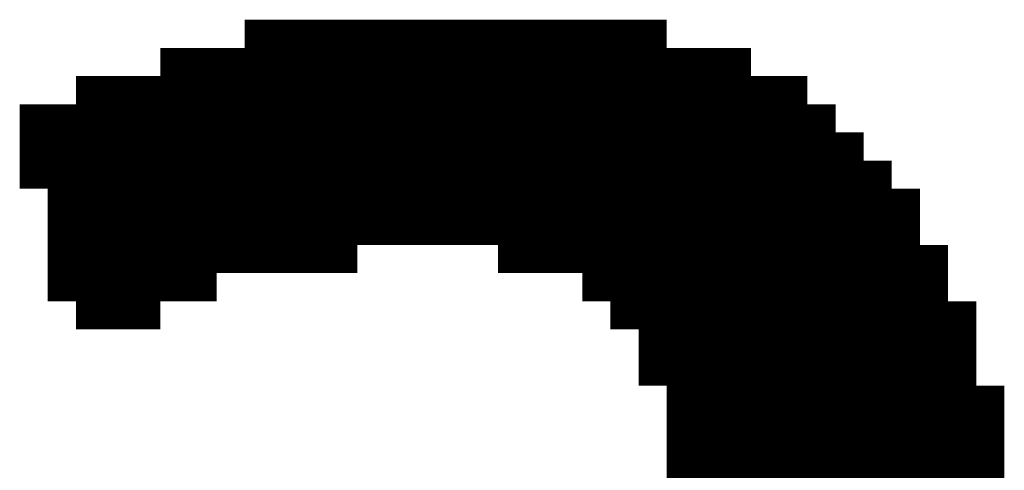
# Model space of a CAD drawing. Extents: x 63 to 129, y -4 to 99.
# Tile 20 of 69: x 78.639 to 79.528, y 4.356 to 4.763. Entities that reach past the tile are written whole.
import ezdxf

# ---------------------------------------------------------------- set-up
doc = ezdxf.new("R2010")
doc.units = 0
doc.layers.get('0').update_dxf_attribs({"linetype": 'CONTINUOUS'})
doc.layers.add('2D_LINE_29', color=112, linetype='CONTINUOUS')

# ---------------------------------------------------------------- blocks, each defined once
blk = doc.blocks.new('SMOOTH_0$0254')
at = {"const_width": 0.0127}
blk.add_lwpolyline([(-0.00635, 0, 1), (0.00635, 0, 1)], format="xyb", close=True, dxfattribs=at)
blk = doc.blocks.new('DRAWING_274')
at = {"layer": '2D_LINE_29', "const_width": 0.0254}
for points in [[(-4.9022, -1.5748), (-4.8768, -1.5748), (-4.8768, -1.5494), (-4.8514, -1.5494), (-4.826, -1.5494), (-4.8006, -1.5494), (-4.8006, -1.524), (-4.7752, -1.524), (-4.7752, -1.4986), (-4.7498, -1.4986), (-4.7498, -1.4732), (-4.7244, -1.4732), (-4.7244, -1.4478), (-4.699, -1.4478), (-4.6736, -1.4478), (-4.6736, -1.4224), (-4.6482, -1.4224), (-4.6228, -1.4224), (-4.5974, -1.4224), (-4.5974, -1.397), (-4.572, -1.397), (-4.5466, -1.397), (-4.5466, -1.3716), (-4.5466, -1.3462), (-4.5466, -1.3208), (-4.5466, -1.2954), (-4.5466, -1.27), (-4.5466, -1.2446), (-4.5466, -1.2192), (-4.5466, -1.1938)], [(-4.8768, -1.6002), (-4.8768, -1.5748), (-4.8514, -1.5748), (-4.826, -1.5748), (-4.8006, -1.5748), (-4.8006, -1.5494), (-4.7752, -1.5494), (-4.7752, -1.524), (-4.7498, -1.524), (-4.7498, -1.4986), (-4.7244, -1.4986), (-4.7244, -1.4732), (-4.699, -1.4732), (-4.6736, -1.4732), (-4.6736, -1.4478), (-4.6482, -1.4478), (-4.6228, -1.4478), (-4.5974, -1.4478), (-4.572, -1.4478), (-4.572, -1.4224), (-4.5466, -1.4224), (-4.5466, -1.397), (-4.5212, -1.397), (-4.4958, -1.397), (-4.4704, -1.397), (-4.4704, -1.3716), (-4.4704, -1.3462), (-4.4704, -1.3208), (-4.4704, -1.2954), (-4.4704, -1.27), (-4.4704, -1.2446), (-4.4704, -1.2192), (-4.4704, -1.1938)], [(-4.8514, -1.6002), (-4.8514, -1.5748), (-4.8514, -1.5494), (-4.8514, -1.524), (-4.8514, -1.4986), (-4.8514, -1.4732), (-4.8514, -1.4478), (-4.8514, -1.4224), (-4.8514, -1.397), (-4.826, -1.397), (-4.826, -1.3716), (-4.826, -1.3462), (-4.8006, -1.3462), (-4.8006, -1.3208), (-4.7752, -1.3208), (-4.7752, -1.2954), (-4.7498, -1.2954), (-4.7498, -1.27), (-4.7244, -1.27), (-4.7244, -1.2446), (-4.6736, -1.2446), (-4.6736, -1.2192), (-4.5974, -1.2192), (-4.5974, -1.1938), (-4.2418, -1.1938), (-4.2418, -1.2192), (-4.1656, -1.2192), (-4.1656, -1.2446), (-4.0894, -1.2446), (-4.0894, -1.27), (-4.0386, -1.27), (-4.0386, -1.2954), (-4.0386, -1.3208), (-4.064, -1.3208), (-4.0894, -1.3208), (-4.0894, -1.3462), (-4.0894, -1.3716), (-4.0894, -1.397), (-4.0894, -1.4224), (-4.0894, -1.4478), (-4.1148, -1.4478), (-4.1402, -1.4478), (-4.1402, -1.4224), (-4.1402, -1.397), (-4.1402, -1.3716), (-4.1402, -1.3462), (-4.1402, -1.3208), (-4.1402, -1.2954), (-4.1402, -1.27), (-4.1402, -1.2446)], [(-4.6736, -1.6002), (-4.6736, -1.5748), (-4.6736, -1.5494), (-4.6736, -1.524), (-4.6736, -1.4986), (-4.6482, -1.4986), (-4.6228, -1.4986), (-4.5974, -1.4986), (-4.5974, -1.4732), (-4.5974, -1.4478), (-4.5974, -1.4224), (-4.572, -1.4224), (-4.572, -1.397), (-4.572, -1.3716), (-4.572, -1.3462), (-4.572, -1.3208), (-4.572, -1.2954), (-4.572, -1.27), (-4.572, -1.2446), (-4.572, -1.2192), (-4.572, -1.1938)], [(-4.5212, -1.397), (-4.5212, -1.3716), (-4.5212, -1.3462), (-4.5212, -1.3208), (-4.5212, -1.2954), (-4.5212, -1.27), (-4.5212, -1.2446), (-4.5212, -1.2192), (-4.5212, -1.1938)], [(-4.4958, -1.397), (-4.4958, -1.3716), (-4.4958, -1.3462), (-4.4958, -1.3208), (-4.4958, -1.2954), (-4.4958, -1.27), (-4.4958, -1.2446), (-4.4958, -1.2192), (-4.4958, -1.1938)], [(-4.445, -1.3716), (-4.445, -1.3462), (-4.445, -1.3208), (-4.445, -1.2954), (-4.445, -1.27), (-4.445, -1.2446), (-4.445, -1.2192), (-4.445, -1.1938)], [(-4.4196, -1.3716), (-4.4196, -1.3462), (-4.4196, -1.3208), (-4.4196, -1.2954), (-4.4196, -1.27), (-4.4196, -1.2446), (-4.4196, -1.2192), (-4.4196, -1.1938)], [(-4.3942, -1.3716), (-4.3942, -1.3462), (-4.3942, -1.3208), (-4.3942, -1.2954), (-4.3942, -1.27), (-4.3942, -1.2446), (-4.3942, -1.2192), (-4.3942, -1.1938)], [(-4.3688, -1.3716), (-4.3688, -1.3462), (-4.3688, -1.3208), (-4.3688, -1.2954), (-4.3688, -1.27), (-4.3688, -1.2446), (-4.3688, -1.2192), (-4.3688, -1.1938)], [(-4.3434, -1.3716), (-4.3434, -1.3462), (-4.3434, -1.3208), (-4.3434, -1.2954), (-4.3434, -1.27), (-4.3434, -1.2446), (-4.3434, -1.2192), (-4.3434, -1.1938)], [(-4.064, -1.397), (-4.0894, -1.397), (-4.1148, -1.397), (-4.1402, -1.397), (-4.1656, -1.397), (-4.191, -1.397), (-4.2164, -1.397), (-4.2418, -1.397), (-4.2672, -1.397), (-4.2926, -1.397), (-4.318, -1.397), (-4.318, -1.3716), (-4.318, -1.3462), (-4.318, -1.3208), (-4.318, -1.2954), (-4.318, -1.27), (-4.318, -1.2446), (-4.318, -1.2192), (-4.318, -1.1938)], [(-4.2926, -1.397), (-4.2926, -1.3716), (-4.2926, -1.3462), (-4.2926, -1.3208), (-4.2926, -1.2954), (-4.2926, -1.27), (-4.2926, -1.2446), (-4.2926, -1.2192), (-4.2926, -1.1938)], [(-4.2672, -1.397), (-4.2672, -1.3716), (-4.2672, -1.3462), (-4.2672, -1.3208), (-4.2672, -1.2954), (-4.2672, -1.27), (-4.2672, -1.2446), (-4.2672, -1.2192), (-4.2672, -1.1938)], [(-4.826, -1.3716), (-4.8006, -1.3716), (-4.8006, -1.3462), (-4.7752, -1.3462), (-4.7752, -1.3208), (-4.7498, -1.3208), (-4.7498, -1.2954), (-4.7244, -1.2954), (-4.7244, -1.27), (-4.699, -1.27), (-4.6736, -1.27), (-4.6736, -1.2446), (-4.6482, -1.2446), (-4.6228, -1.2446), (-4.5974, -1.2446), (-4.5974, -1.2192), (-4.572, -1.2192), (-4.5466, -1.2192), (-4.5212, -1.2192), (-4.4958, -1.2192), (-4.4704, -1.2192), (-4.445, -1.2192), (-4.4196, -1.2192), (-4.3942, -1.2192), (-4.3688, -1.2192), (-4.3434, -1.2192), (-4.318, -1.2192), (-4.2926, -1.2192), (-4.2672, -1.2192), (-4.2418, -1.2192), (-4.2418, -1.2446), (-4.2164, -1.2446), (-4.191, -1.2446), (-4.1656, -1.2446), (-4.1656, -1.27), (-4.1402, -1.27), (-4.1148, -1.27), (-4.0894, -1.27), (-4.0894, -1.2954), (-4.064, -1.2954), (-4.0386, -1.2954)], [(-4.6482, -1.6002), (-4.6482, -1.5748), (-4.6482, -1.5494), (-4.6482, -1.524), (-4.6482, -1.4986), (-4.6482, -1.4732), (-4.6482, -1.4478), (-4.6482, -1.4224), (-4.6482, -1.397), (-4.6482, -1.3716), (-4.6482, -1.3462), (-4.6482, -1.3208), (-4.6482, -1.2954), (-4.6482, -1.27), (-4.6482, -1.2446), (-4.6482, -1.2192)], [(-4.6228, -1.6002), (-4.6228, -1.5748), (-4.6228, -1.5494), (-4.6228, -1.524), (-4.6228, -1.4986), (-4.6228, -1.4732), (-4.6228, -1.4478), (-4.6228, -1.4224), (-4.6228, -1.397), (-4.6228, -1.3716), (-4.6228, -1.3462), (-4.6228, -1.3208), (-4.6228, -1.2954), (-4.6228, -1.27), (-4.6228, -1.2446), (-4.6228, -1.2192)], [(-4.2164, -1.397), (-4.2164, -1.3716), (-4.2164, -1.3462), (-4.2164, -1.3208), (-4.2164, -1.2954), (-4.2164, -1.27), (-4.2164, -1.2446), (-4.2164, -1.2192)], [(-4.064, -1.27), (-4.064, -1.2954), (-4.064, -1.3208), (-4.064, -1.3462), (-4.064, -1.3716), (-4.064, -1.397), (-4.064, -1.4224), (-4.0894, -1.4224), (-4.1148, -1.4224), (-4.1402, -1.4224), (-4.1656, -1.4224), (-4.191, -1.4224), (-4.191, -1.397), (-4.191, -1.3716), (-4.191, -1.3462), (-4.191, -1.3208), (-4.191, -1.2954), (-4.191, -1.27), (-4.191, -1.2446), (-4.191, -1.2192)], [(-4.826, -1.6002), (-4.826, -1.5748), (-4.826, -1.5494), (-4.826, -1.524), (-4.826, -1.4986), (-4.826, -1.4732), (-4.826, -1.4478), (-4.826, -1.4224), (-4.826, -1.397), (-4.8006, -1.397), (-4.8006, -1.3716), (-4.7752, -1.3716), (-4.7752, -1.3462), (-4.7498, -1.3462), (-4.7498, -1.3208), (-4.7244, -1.3208), (-4.7244, -1.2954), (-4.699, -1.2954), (-4.6736, -1.2954), (-4.6736, -1.27), (-4.6482, -1.27), (-4.6228, -1.27), (-4.5974, -1.27), (-4.5974, -1.2446), (-4.572, -1.2446), (-4.5466, -1.2446), (-4.5212, -1.2446), (-4.4958, -1.2446), (-4.4704, -1.2446), (-4.445, -1.2446), (-4.4196, -1.2446), (-4.3942, -1.2446), (-4.3688, -1.2446), (-4.3434, -1.2446), (-4.318, -1.2446), (-4.2926, -1.2446), (-4.2672, -1.2446), (-4.2418, -1.2446), (-4.2418, -1.27), (-4.2164, -1.27), (-4.191, -1.27), (-4.1656, -1.27), (-4.1656, -1.2954), (-4.1402, -1.2954), (-4.1148, -1.2954), (-4.0894, -1.2954), (-4.0894, -1.3208), (-4.1148, -1.3208), (-4.1402, -1.3208), (-4.1656, -1.3208), (-4.1656, -1.3462), (-4.1656, -1.3716), (-4.1656, -1.397), (-4.1656, -1.4224)], [(-4.699, -1.6002), (-4.699, -1.5748), (-4.699, -1.5494), (-4.699, -1.524), (-4.699, -1.4986), (-4.699, -1.4732), (-4.699, -1.4478), (-4.699, -1.4224), (-4.699, -1.397), (-4.699, -1.3716), (-4.699, -1.3462), (-4.699, -1.3208), (-4.699, -1.2954), (-4.699, -1.27), (-4.699, -1.2446)], [(-4.1148, -1.4478), (-4.1148, -1.4224), (-4.1148, -1.397), (-4.1148, -1.3716), (-4.1148, -1.3462), (-4.1148, -1.3208), (-4.1148, -1.2954), (-4.1148, -1.27), (-4.1148, -1.2446)], [(-4.8514, -1.4224), (-4.826, -1.4224), (-4.8006, -1.4224), (-4.8006, -1.397), (-4.7752, -1.397), (-4.7752, -1.3716), (-4.7498, -1.3716), (-4.7498, -1.3462), (-4.7244, -1.3462), (-4.7244, -1.3208), (-4.699, -1.3208), (-4.6736, -1.3208), (-4.6736, -1.2954), (-4.6482, -1.2954), (-4.6228, -1.2954), (-4.5974, -1.2954), (-4.5974, -1.27), (-4.572, -1.27), (-4.5466, -1.27), (-4.5212, -1.27), (-4.4958, -1.27), (-4.4704, -1.27), (-4.445, -1.27), (-4.4196, -1.27), (-4.3942, -1.27), (-4.3688, -1.27), (-4.3434, -1.27), (-4.318, -1.27), (-4.2926, -1.27), (-4.2672, -1.27), (-4.2418, -1.27), (-4.2418, -1.2954), (-4.2164, -1.2954), (-4.191, -1.2954), (-4.1656, -1.2954), (-4.1656, -1.3208), (-4.191, -1.3208), (-4.2164, -1.3208), (-4.2418, -1.3208), (-4.2418, -1.3462), (-4.2164, -1.3462), (-4.191, -1.3462), (-4.1656, -1.3462), (-4.1402, -1.3462), (-4.1148, -1.3462), (-4.0894, -1.3462), (-4.064, -1.3462)], [(-4.9022, -1.6002), (-4.9022, -1.5748), (-4.9022, -1.5494), (-4.9022, -1.524), (-4.8768, -1.524), (-4.8768, -1.4986), (-4.8768, -1.4732), (-4.8768, -1.4478), (-4.8514, -1.4478), (-4.826, -1.4478), (-4.8006, -1.4478), (-4.8006, -1.4224), (-4.7752, -1.4224), (-4.7752, -1.397), (-4.7498, -1.397), (-4.7498, -1.3716), (-4.7244, -1.3716), (-4.7244, -1.3462), (-4.699, -1.3462), (-4.6736, -1.3462), (-4.6736, -1.3208), (-4.6482, -1.3208), (-4.6228, -1.3208), (-4.5974, -1.3208), (-4.5974, -1.2954), (-4.572, -1.2954), (-4.5466, -1.2954), (-4.5212, -1.2954), (-4.4958, -1.2954), (-4.4704, -1.2954), (-4.445, -1.2954), (-4.4196, -1.2954), (-4.3942, -1.2954), (-4.3688, -1.2954), (-4.3434, -1.2954), (-4.318, -1.2954), (-4.2926, -1.2954), (-4.2672, -1.2954), (-4.2418, -1.2954), (-4.2418, -1.3208), (-4.2672, -1.3208), (-4.2926, -1.3208), (-4.318, -1.3208), (-4.3434, -1.3208), (-4.3688, -1.3208), (-4.3942, -1.3208), (-4.4196, -1.3208), (-4.445, -1.3208), (-4.4704, -1.3208), (-4.4958, -1.3208), (-4.5212, -1.3208), (-4.5466, -1.3208), (-4.572, -1.3208), (-4.5974, -1.3208), (-4.5974, -1.3462), (-4.6228, -1.3462), (-4.6482, -1.3462), (-4.6736, -1.3462), (-4.6736, -1.3716), (-4.699, -1.3716), (-4.7244, -1.3716), (-4.7244, -1.397), (-4.7498, -1.397), (-4.7498, -1.4224), (-4.7752, -1.4224), (-4.7752, -1.4478), (-4.8006, -1.4478), (-4.8006, -1.4732), (-4.826, -1.4732), (-4.8514, -1.4732), (-4.8768, -1.4732)], [(-4.8768, -1.4986), (-4.8514, -1.4986), (-4.826, -1.4986), (-4.8006, -1.4986), (-4.8006, -1.4732), (-4.7752, -1.4732), (-4.7752, -1.4478), (-4.7498, -1.4478), (-4.7498, -1.4224), (-4.7244, -1.4224), (-4.7244, -1.397), (-4.699, -1.397), (-4.6736, -1.397), (-4.6736, -1.3716), (-4.6482, -1.3716), (-4.6228, -1.3716), (-4.5974, -1.3716), (-4.5974, -1.3462), (-4.572, -1.3462), (-4.5466, -1.3462), (-4.5212, -1.3462), (-4.4958, -1.3462), (-4.4704, -1.3462), (-4.445, -1.3462), (-4.4196, -1.3462), (-4.3942, -1.3462), (-4.3688, -1.3462), (-4.3434, -1.3462), (-4.318, -1.3462), (-4.2926, -1.3462), (-4.2672, -1.3462), (-4.2418, -1.3462), (-4.2418, -1.3716), (-4.2164, -1.3716), (-4.191, -1.3716), (-4.1656, -1.3716), (-4.1402, -1.3716), (-4.1148, -1.3716), (-4.0894, -1.3716), (-4.064, -1.3716)], [(-4.9022, -1.5494), (-4.8768, -1.5494), (-4.8768, -1.524), (-4.8514, -1.524), (-4.826, -1.524), (-4.8006, -1.524), (-4.8006, -1.4986), (-4.7752, -1.4986), (-4.7752, -1.4732), (-4.7498, -1.4732), (-4.7498, -1.4478), (-4.7244, -1.4478), (-4.7244, -1.4224), (-4.699, -1.4224), (-4.6736, -1.4224), (-4.6736, -1.397), (-4.6482, -1.397), (-4.6228, -1.397), (-4.5974, -1.397), (-4.5974, -1.3716), (-4.572, -1.3716), (-4.5466, -1.3716), (-4.5212, -1.3716), (-4.4958, -1.3716), (-4.4704, -1.3716), (-4.445, -1.3716), (-4.4196, -1.3716), (-4.3942, -1.3716), (-4.3688, -1.3716), (-4.3434, -1.3716), (-4.318, -1.3716), (-4.2926, -1.3716), (-4.2672, -1.3716), (-4.2418, -1.3716), (-4.2418, -1.397)], [(-4.9022, -1.6256), (-4.8768, -1.6256), (-4.8768, -1.6002), (-4.8514, -1.6002), (-4.826, -1.6002), (-4.8006, -1.6002), (-4.8006, -1.5748), (-4.7752, -1.5748), (-4.7752, -1.5494), (-4.7498, -1.5494), (-4.7498, -1.524), (-4.7244, -1.524), (-4.7244, -1.4986), (-4.699, -1.4986), (-4.6736, -1.4986), (-4.6736, -1.4732), (-4.6482, -1.4732), (-4.6228, -1.4732), (-4.5974, -1.4732)], [(-4.9022, -1.651), (-4.8768, -1.651), (-4.8768, -1.6256), (-4.8514, -1.6256), (-4.826, -1.6256), (-4.8006, -1.6256), (-4.8006, -1.6002), (-4.7752, -1.6002), (-4.7752, -1.5748), (-4.7498, -1.5748), (-4.7498, -1.5494), (-4.7244, -1.5494), (-4.7244, -1.524), (-4.699, -1.524), (-4.6736, -1.524), (-4.6482, -1.524), (-4.6228, -1.524)], [(-4.9022, -1.6764), (-4.8768, -1.6764), (-4.8768, -1.651), (-4.8514, -1.651), (-4.826, -1.651), (-4.8006, -1.651), (-4.8006, -1.6256), (-4.7752, -1.6256), (-4.7752, -1.6002), (-4.7498, -1.6002), (-4.7498, -1.5748), (-4.7244, -1.5748), (-4.7244, -1.5494), (-4.699, -1.5494), (-4.6736, -1.5494), (-4.6482, -1.5494), (-4.6228, -1.5494)], [(-4.9022, -1.7018), (-4.8768, -1.7018), (-4.8768, -1.6764), (-4.8514, -1.6764), (-4.826, -1.6764), (-4.8006, -1.6764), (-4.8006, -1.651), (-4.7752, -1.651), (-4.7752, -1.6256), (-4.7498, -1.6256), (-4.7498, -1.6002), (-4.7244, -1.6002), (-4.7244, -1.5748), (-4.699, -1.5748), (-4.6736, -1.5748), (-4.6482, -1.5748), (-4.6228, -1.5748)]]:
    blk.add_lwpolyline(points, dxfattribs=at)
at = {"layer": '2D_LINE_29'}
for p in [(-4.7244, -1.27), (-4.699, -1.27), (-4.064, -1.27), (-4.7498, -1.2954), (-4.7244, -1.2954), (-4.064, -1.2954), (-4.7752, -1.3208), (-4.7498, -1.3208), (-4.8006, -1.3462), (-4.7752, -1.3462), (-4.445, -1.3462), (-4.4196, -1.3462), (-4.3942, -1.3462), (-4.3688, -1.3462), (-4.3434, -1.3462), (-4.826, -1.3716), (-4.8006, -1.3716), (-4.5212, -1.3716), (-4.4958, -1.3716), (-4.445, -1.3716), (-4.4196, -1.3716), (-4.3942, -1.3716), (-4.3688, -1.3716), (-4.3434, -1.3716), (-4.2926, -1.3716), (-4.2672, -1.3716), (-4.2164, -1.3716), (-4.5212, -1.397), (-4.4958, -1.397), (-4.2926, -1.397), (-4.2672, -1.397), (-4.2164, -1.397), (-4.0894, -1.397), (-4.064, -1.397), (-4.8514, -1.4224), (-4.826, -1.4224), (-4.1148, -1.4224), (-4.1148, -1.4478), (-4.8768, -1.4986), (-4.8514, -1.4986), (-4.8768, -1.524), (-4.8514, -1.524), (-4.9022, -1.5494), (-4.8768, -1.5494), (-4.8768, -1.5494), (-4.8514, -1.5494), (-4.9022, -1.5748), (-4.8768, -1.5748), (-4.8768, -1.5748), (-4.8514, -1.5748)]:
    blk.add_blockref('SMOOTH_0$0254', p, dxfattribs=at)

msp = doc.modelspace()

# ---------------------------------------------------------------- block references
at = {"xscale": -1}
msp.add_blockref('DRAWING_274', (74.61344, 5.9436), dxfattribs=at)

doc.saveas('drawing.dxf')
